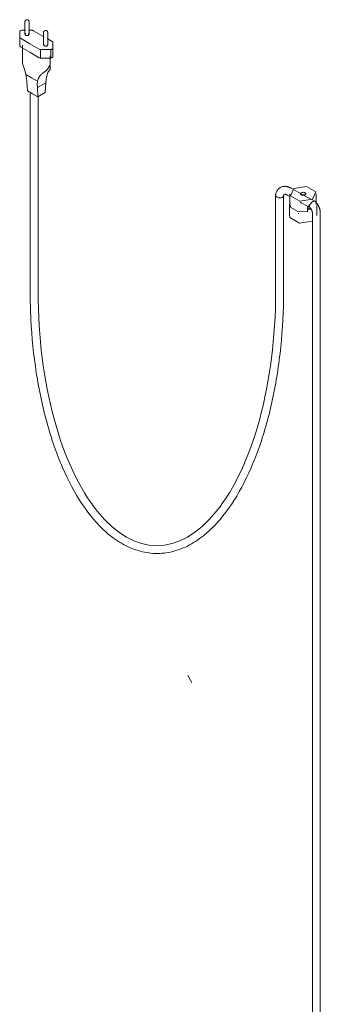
# Model space of a CAD drawing. Header units: millimetres. Extents: x 2216 to 4596, y 810 to 6843.
# Tile 6 of 9: x 2242 to 2470, y 4983 to 5729. Entities that reach past the tile are written whole.
import ezdxf

# ---------------------------------------------------------------- set-up
doc = ezdxf.new("R2010")
doc.units = ezdxf.units.MM
doc.layers.add('E-LITE-EQPM', color=7, linetype='Continuous', lineweight=20)

# ---------------------------------------------------------------- blocks, each defined once
blk = doc.blocks.new('68604_Lamp - 68604-45 SAMBA Black_yellow pendant lamp with plug _Plugged in Ceiling_-557170-00 Isometrico PDF')
at = {"layer": 'E-LITE-EQPM', "color": 251, "lineweight": 9, "true_color": 0x636466}
for p, q in [((2245.71, 5727.77), (2245.71, 5718.13)), ((2248.91, 5718.13), (2248.91, 5727.77)), ((2241.79, 5720.33), (2241.79, 5715.93)), ((2246.18, 5721.32), (2243.5, 5721.32)), ((2251.12, 5721.32), (2248.44, 5721.32)), ((2248.44, 5718.79), (2248.44, 5717.48)), ((2259.33, 5716.91), (2252.26, 5720.99)), ((2259.85, 5719.6), (2259.85, 5709.97)), ((2263.05, 5709.97), (2263.05, 5719.6)), ((2241.79, 5715.93), (2241.79, 5709.4)), ((2242.36, 5715.28), (2249.43, 5711.19)), ((2249.43, 5711.19), (2256.5, 5707.11)), ((2260.32, 5716.34), (2259.33, 5716.91)), ((2266.4, 5712.83), (2262.58, 5715.03)), ((2262.58, 5710.62), (2262.58, 5709.32)), ((2266.97, 5707.77), (2266.97, 5712.17)), ((2249.43, 5704.66), (2242.36, 5708.74)), ((2243.79, 5709.99), (2243.79, 5696.81)), ((2256.5, 5700.58), (2249.43, 5704.66)), ((2257.65, 5706.78), (2265.26, 5706.78)), ((2257.65, 5706.78), (2257.65, 5700.25)), ((2265.26, 5706.78), (2265.26, 5700.25)), ((2266.97, 5707.77), (2266.97, 5701.24)), ((2265.26, 5700.25), (2257.65, 5700.25)), ((2264.97, 5694.27), (2264.97, 5701.96)), ((2246.4, 5687.92), (2250.85, 5685.35)), ((2247.63, 5675.55), (2247.19, 5682.49)), ((2250.85, 5685.35), (2255.29, 5682.79)), ((2261.57, 5681.6), (2255.15, 5677.89)), ((2261.14, 5674.17), (2261.57, 5681.6)), ((2251.61, 5673.26), (2247.63, 5675.55)), ((2255.58, 5670.96), (2251.61, 5673.26)), ((2255.15, 5677.89), (2255.58, 5670.96)), ((2261.14, 5674.17), (2255.58, 5670.96)), ((2458, 5595.52), (2447.4, 5601.64)), ((2435.67, 5596.36), (2435.67, 5568.46)), ((2440.79, 5594.76), (2441.39, 5595.26)), ((2441.67, 5568.46), (2441.67, 5596.05)), ((2444.4, 5596.45), (2446.72, 5595.11)), ((2446.5, 5597.36), (2446.5, 5589.19)), ((2457.92, 5596.57), (2455.09, 5596.57)), ((2466.51, 5589.19), (2466.51, 5597.36)), ((2446.21, 5588.59), (2446.21, 5580.84)), ((2454.45, 5590.64), (2455, 5590.32)), ((2459.79, 5583.74), (2459.79, 5585.91)), ((2462, 5585.83), (2459.79, 5584.94)), ((2461.66, 5585.69), (2460.02, 5586.64)), ((2462.39, 5586.07), (2462, 5585.83)), ((2466.8, 5580.84), (2466.8, 5588.59)), ((2452.72, 5582.57), (2453.37, 5582.33)), ((2463.52, 5582.99), (2463.52, 5578.38)), ((2463.52, 5578.38), (2463.52, 4672.06)), ((2469.52, 5578.38), (2469.52, 5582.99)), ((2469.52, 4672.06), (2469.52, 5578.38)), ((2369.17, 5232.09), (2372.16, 5226.9)), ((2372.16, 5226.9), (2369.17, 5232.09))]:
    blk.add_line(p, q, dxfattribs=at)
at = {"layer": 'E-LITE-EQPM', "color": 251, "true_color": 0x636466}
for points in [[(2249.73, 5674.34), (2249.75, 5523.06)], [(2255.73, 5671.04), (2255.75, 5523.06)], [(2435.67, 5568.46), (2435.67, 5523.08)], [(2441.67, 5568.46), (2441.67, 5523.08)]]:
    blk.add_lwpolyline(points, dxfattribs=at)
at = {"layer": 'E-LITE-EQPM', "color": 251, "lineweight": 9, "true_color": 0x636466}
for points in [[(2245.71, 5727.77, 0), (2245.72, 5727.88, 0), (2245.73, 5727.99, 0), (2245.75, 5728.1, 0), (2245.77, 5728.2, 0), (2245.8, 5728.3, 0), (2245.84, 5728.39, 0), (2245.88, 5728.48, 0), (2245.92, 5728.56, 0), (2245.97, 5728.64, 0), (2246.02, 5728.71, 0), (2246.07, 5728.78, 0), (2246.12, 5728.84, 0), (2246.18, 5728.89, 0), (2246.23, 5728.94, 0), (2246.28, 5728.99, 0), (2246.33, 5729.03, 0), (2246.38, 5729.07, 0), (2246.43, 5729.1, 0), (2246.48, 5729.14, 0), (2246.51, 5729.15, 0)], [(2248.91, 5727.77, 0), (2248.91, 5727.88, 0), (2248.9, 5727.99, 0), (2248.88, 5728.1, 0), (2248.85, 5728.2, 0), (2248.82, 5728.3, 0), (2248.78, 5728.39, 0), (2248.74, 5728.48, 0), (2248.7, 5728.56, 0), (2248.65, 5728.64, 0), (2248.6, 5728.71, 0), (2248.55, 5728.78, 0), (2248.5, 5728.84, 0), (2248.45, 5728.89, 0), (2248.4, 5728.94, 0), (2248.34, 5728.99, 0), (2248.29, 5729.03, 0), (2248.24, 5729.07, 0), (2248.19, 5729.1, 0), (2248.14, 5729.14, 0), (2248.09, 5729.16, 0), (2248.05, 5729.19, 0), (2248, 5729.21, 0), (2247.96, 5729.23, 0), (2247.91, 5729.25, 0), (2247.87, 5729.27, 0), (2247.82, 5729.28, 0), (2247.78, 5729.3, 0), (2247.74, 5729.31, 0), (2247.7, 5729.32, 0), (2247.66, 5729.33, 0), (2247.62, 5729.34, 0), (2247.58, 5729.34, 0), (2247.55, 5729.35, 0), (2247.51, 5729.36, 0), (2247.47, 5729.36, 0), (2247.43, 5729.36, 0), (2247.4, 5729.37, 0), (2247.36, 5729.37, 0), (2247.32, 5729.37, 0), (2247.28, 5729.37, 0), (2247.25, 5729.37, 0), (2247.21, 5729.36, 0), (2247.17, 5729.36, 0), (2247.14, 5729.36, 0), (2247.1, 5729.35, 0), (2247.06, 5729.35, 0), (2247.02, 5729.34, 0), (2246.98, 5729.33, 0), (2246.94, 5729.32, 0), (2246.9, 5729.31, 0), (2246.86, 5729.3, 0), (2246.82, 5729.29, 0), (2246.78, 5729.28, 0), (2246.74, 5729.26, 0), (2246.69, 5729.24, 0), (2246.65, 5729.22, 0), (2246.6, 5729.2, 0), (2246.55, 5729.18, 0), (2246.51, 5729.15, 0)], [(2243.5, 5721.32, 0), (2243, 5721.24, 0), (2242.56, 5721.09, 0), (2242.19, 5720.88, 0), (2241.93, 5720.62, 0), (2241.79, 5720.33, 0)], [(2246.18, 5718.79, 0), (2246.18, 5717.48, 0), (2248.44, 5717.48, 0)], [(2252.26, 5720.99, 0), (2251.92, 5721.15, 0), (2251.54, 5721.26, 0), (2251.12, 5721.32, 0)], [(2259.85, 5719.6, 0), (2259.86, 5719.71, 0), (2259.87, 5719.82, 0), (2259.89, 5719.93, 0), (2259.91, 5720.03, 0), (2259.94, 5720.13, 0), (2259.98, 5720.23, 0), (2260.02, 5720.32, 0), (2260.07, 5720.4, 0), (2260.11, 5720.48, 0), (2260.16, 5720.55, 0), (2260.21, 5720.61, 0), (2260.27, 5720.67, 0), (2260.32, 5720.73, 0), (2260.37, 5720.78, 0), (2260.42, 5720.83, 0), (2260.47, 5720.87, 0), (2260.52, 5720.91, 0), (2260.57, 5720.94, 0), (2260.62, 5720.97, 0), (2260.65, 5720.99, 0)], [(2263.05, 5719.6, 0), (2263.05, 5719.71, 0), (2263.04, 5719.82, 0), (2263.02, 5719.93, 0), (2262.99, 5720.03, 0), (2262.96, 5720.13, 0), (2262.93, 5720.23, 0), (2262.89, 5720.32, 0), (2262.84, 5720.4, 0), (2262.79, 5720.48, 0), (2262.74, 5720.55, 0), (2262.69, 5720.61, 0), (2262.64, 5720.67, 0), (2262.59, 5720.73, 0), (2262.54, 5720.78, 0), (2262.49, 5720.83, 0), (2262.43, 5720.87, 0), (2262.38, 5720.91, 0), (2262.33, 5720.94, 0), (2262.28, 5720.97, 0), (2262.24, 5721, 0), (2262.19, 5721.02, 0), (2262.14, 5721.05, 0), (2262.1, 5721.07, 0), (2262.05, 5721.09, 0), (2262.01, 5721.1, 0), (2261.97, 5721.12, 0), (2261.93, 5721.13, 0), (2261.88, 5721.14, 0), (2261.84, 5721.15, 0), (2261.8, 5721.16, 0), (2261.76, 5721.17, 0), (2261.73, 5721.18, 0), (2261.69, 5721.19, 0), (2261.65, 5721.19, 0), (2261.61, 5721.2, 0), (2261.57, 5721.2, 0), (2261.54, 5721.2, 0), (2261.5, 5721.2, 0), (2261.46, 5721.2, 0), (2261.43, 5721.2, 0), (2261.39, 5721.2, 0), (2261.35, 5721.2, 0), (2261.32, 5721.2, 0), (2261.28, 5721.19, 0), (2261.24, 5721.19, 0), (2261.2, 5721.18, 0), (2261.16, 5721.18, 0), (2261.12, 5721.17, 0), (2261.08, 5721.16, 0), (2261.04, 5721.15, 0), (2261, 5721.14, 0), (2260.96, 5721.13, 0), (2260.92, 5721.11, 0), (2260.88, 5721.1, 0), (2260.83, 5721.08, 0), (2260.79, 5721.06, 0), (2260.74, 5721.04, 0), (2260.7, 5721.01, 0), (2260.65, 5720.99, 0)], [(2241.79, 5715.93, 0), (2241.9, 5715.69, 0), (2242.09, 5715.47, 0), (2242.36, 5715.28, 0)], [(2260.32, 5710.62, 0), (2260.32, 5709.32, 0), (2262.58, 5709.32, 0)], [(2266.97, 5712.17, 0), (2266.87, 5712.41, 0), (2266.67, 5712.63, 0), (2266.4, 5712.83, 0)], [(2242.36, 5708.74, 0), (2242.09, 5708.94, 0), (2241.9, 5709.16, 0), (2241.79, 5709.4, 0)], [(2256.5, 5707.11, 0), (2256.84, 5706.95, 0), (2257.23, 5706.84, 0), (2257.65, 5706.78, 0)], [(2265.26, 5706.78, 0), (2265.76, 5706.86, 0), (2266.21, 5707.01, 0), (2266.57, 5707.22, 0), (2266.83, 5707.48, 0), (2266.97, 5707.77, 0)], [(2243.79, 5696.81, 0), (2243.87, 5696.05, 0), (2244.07, 5695.3, 0), (2244.34, 5694.58, 0)], [(2257.65, 5700.25, 0), (2257.23, 5700.31, 0), (2256.84, 5700.42, 0), (2256.5, 5700.58, 0)], [(2266.97, 5701.24, 0), (2266.83, 5700.95, 0), (2266.57, 5700.69, 0), (2266.21, 5700.48, 0), (2265.76, 5700.33, 0), (2265.26, 5700.25, 0)], [(2244.34, 5694.58, 0), (2245.56, 5691.23, 0), (2246.4, 5687.92, 0)], [(2247.19, 5682.49, 0), (2246.97, 5685.12, 0), (2246.4, 5687.92, 0)], [(2257.36, 5687.06, 0), (2257.61, 5687.33, 0), (2257.9, 5687.62, 0), (2258.26, 5687.91, 0), (2258.66, 5688.22, 0)], [(2258.66, 5688.22, 0), (2259.01, 5688.47, 0), (2259.37, 5688.71, 0)], [(2259.37, 5688.71, 0), (2261.33, 5690.24, 0), (2262.89, 5691.92, 0), (2264.01, 5693.71, 0)], [(2264.43, 5691.15, 0), (2263.2, 5689.22, 0), (2262.36, 5686.87, 0)], [(2264.01, 5693.71, 0), (2264.16, 5694.03, 0), (2264.34, 5694.36, 0), (2264.54, 5694.69, 0), (2264.81, 5694.85, 0), (2264.91, 5694.69, 0), (2264.96, 5694.49, 0), (2264.97, 5694.27, 0)], [(2264.97, 5691.86, 0), (2264.89, 5691.72, 0), (2264.7, 5691.47, 0), (2264.43, 5691.15, 0)], [(2264.97, 5694.27, 0), (2264.97, 5693.12, 0), (2264.97, 5692.34, 0), (2264.97, 5691.95, 0)], [(2264.97, 5691.95, 0), (2264.97, 5691.91, 0), (2264.97, 5691.86, 0)], [(2255.29, 5682.79, 0), (2255.05, 5680.46, 0), (2255.15, 5677.89, 0)], [(2255.29, 5682.79, 0), (2256.13, 5685.13, 0), (2257.36, 5687.06, 0)], [(2261.57, 5681.6, 0), (2261.8, 5684.36, 0), (2262.36, 5686.87, 0)], [(2439.2, 5602.16, 0), (2438.83, 5601.92, 0), (2438.46, 5601.66, 0), (2438.12, 5601.37, 0), (2437.8, 5601.06, 0), (2437.5, 5600.74, 0), (2437.22, 5600.4, 0), (2436.97, 5600.04, 0), (2436.74, 5599.67, 0), (2436.53, 5599.28, 0), (2436.35, 5598.89, 0), (2436.18, 5598.49, 0), (2436.04, 5598.08, 0), (2435.92, 5597.67, 0), (2435.81, 5597.25, 0), (2435.73, 5596.82, 0), (2435.68, 5596.53, 0)], [(2439.2, 5602.16, 0), (2439.6, 5602.37, 0), (2440.01, 5602.55, 0), (2440.43, 5602.7, 0), (2440.85, 5602.83, 0), (2441.29, 5602.92, 0), (2441.72, 5602.99, 0), (2442.16, 5603.03, 0), (2442.59, 5603.05, 0), (2443.03, 5603.03, 0), (2443.46, 5603, 0), (2443.89, 5602.94, 0), (2444.32, 5602.86, 0), (2444.74, 5602.76, 0), (2445.15, 5602.64, 0), (2445.56, 5602.5, 0), (2445.97, 5602.35, 0), (2446.37, 5602.17, 0), (2446.76, 5601.98, 0), (2447.15, 5601.78, 0), (2447.4, 5601.64, 0)], [(2449.43, 5601.44, 0), (2446.84, 5595.86, 0), (2453.91, 5591.78, 0), (2463.58, 5593.27, 0)], [(2463.58, 5593.27, 0), (2466.17, 5598.85, 0), (2459.09, 5602.93, 0), (2449.43, 5601.44, 0)], [(2455.09, 5598.17, 0), (2455.5, 5598.36, 0), (2455.99, 5598.47, 0), (2456.5, 5598.51, 0), (2457.02, 5598.47, 0), (2457.51, 5598.36, 0), (2457.92, 5598.17, 0), (2458.24, 5597.93, 0), (2458.44, 5597.66, 0), (2458.51, 5597.36, 0), (2458.44, 5597.06, 0), (2458.24, 5596.78, 0), (2457.92, 5596.54, 0)], [(2435.95, 5597.13, 0), (2435.68, 5596.52, 0), (2435.77, 5595.87, 0), (2436.21, 5595.25, 0), (2436.95, 5594.76, 0), (2437.89, 5594.43, 0), (2438.93, 5594.31, 0), (2439.93, 5594.43, 0), (2440.79, 5594.76, 0)], [(2442.2, 5596.96, 0), (2442.18, 5596.94, 0), (2442.15, 5596.92, 0), (2442.12, 5596.9, 0), (2442.09, 5596.87, 0), (2442.05, 5596.83, 0), (2442.01, 5596.78, 0), (2441.97, 5596.72, 0), (2441.93, 5596.65, 0), (2441.88, 5596.57, 0), (2441.84, 5596.47, 0), (2441.79, 5596.36, 0), (2441.75, 5596.23, 0), (2441.71, 5596.09, 0), (2441.67, 5595.94, 0), (2441.64, 5595.82, 0)], [(2442.2, 5596.96, 0), (2442.23, 5596.98, 0), (2442.26, 5596.99, 0), (2442.3, 5597, 0), (2442.34, 5597.02, 0), (2442.39, 5597.03, 0), (2442.46, 5597.04, 0), (2442.53, 5597.04, 0), (2442.61, 5597.05, 0), (2442.7, 5597.04, 0), (2442.81, 5597.03, 0), (2442.93, 5597.02, 0), (2443.06, 5596.99, 0), (2443.21, 5596.96, 0), (2443.36, 5596.91, 0), (2443.53, 5596.86, 0), (2443.7, 5596.79, 0), (2443.88, 5596.71, 0), (2444.07, 5596.62, 0), (2444.27, 5596.52, 0), (2444.4, 5596.45, 0)], [(2454.21, 5590.96, 0), (2456.44, 5589.87, 0), (2460.2, 5587.84, 0), (2461.83, 5586.91, 0)], [(2457.92, 5596.54, 0), (2457.51, 5596.35, 0), (2457.02, 5596.24, 0), (2456.5, 5596.2, 0), (2455.99, 5596.24, 0), (2455.5, 5596.35, 0), (2455.09, 5596.54, 0), (2454.77, 5596.78, 0), (2454.57, 5597.06, 0), (2454.5, 5597.36, 0), (2454.57, 5597.66, 0), (2454.77, 5597.93, 0), (2455.09, 5598.17, 0)], [(2455.23, 5597.15, 0), (2459.19, 5595.2, 0), (2463.14, 5593.07, 0), (2465.34, 5591.8, 0)], [(2463.93, 5591.61, 0), (2463.18, 5591.05, 0), (2462.49, 5590.28, 0), (2461.93, 5589.4, 0), (2461.58, 5588.52, 0), (2461.46, 5587.75, 0), (2461.58, 5587.17, 0)], [(2465.62, 5591.53, 0), (2465.23, 5591.86, 0), (2464.64, 5591.89, 0), (2463.93, 5591.61, 0)], [(2469.52, 5582.99, 0), (2469.52, 5583.29, 0), (2469.5, 5583.59, 0), (2469.48, 5583.89, 0), (2469.44, 5584.19, 0), (2469.4, 5584.49, 0), (2469.35, 5584.79, 0), (2469.29, 5585.08, 0), (2469.22, 5585.38, 0), (2469.14, 5585.67, 0), (2469.06, 5585.97, 0), (2468.96, 5586.26, 0), (2468.86, 5586.55, 0), (2468.76, 5586.84, 0), (2468.64, 5587.13, 0), (2468.52, 5587.41, 0), (2468.39, 5587.69, 0), (2468.26, 5587.97, 0), (2468.11, 5588.25, 0), (2467.97, 5588.52, 0), (2467.81, 5588.79, 0), (2467.65, 5589.06, 0), (2467.48, 5589.32, 0), (2467.31, 5589.58, 0), (2467.13, 5589.83, 0), (2466.95, 5590.08, 0), (2466.76, 5590.33, 0), (2466.56, 5590.56, 0), (2466.36, 5590.8, 0), (2466.16, 5591.03, 0), (2465.95, 5591.25, 0), (2465.73, 5591.46, 0), (2465.51, 5591.67, 0), (2465.47, 5591.71, 0)], [(2446.21, 5588.59, 0), (2446.22, 5588.86, 0), (2446.25, 5589.12, 0), (2446.29, 5589.37, 0), (2446.35, 5589.63, 0), (2446.43, 5589.88, 0), (2446.53, 5590.13, 0), (2446.65, 5590.38, 0), (2446.77, 5590.62, 0)], [(2459.79, 5583.74, 0), (2452.57, 5583.88, 0), (2447.32, 5586.9, 0), (2446.5, 5589.21, 0)], [(2459.79, 5585.91, 0), (2459.91, 5586.73, 0), (2460.24, 5587.56, 0), (2460.75, 5588.35, 0), (2461.23, 5588.93, 0)], [(2463.52, 5582.99, 0), (2463.52, 5583.08, 0), (2463.52, 5583.19, 0), (2463.51, 5583.3, 0), (2463.49, 5583.42, 0), (2463.47, 5583.54, 0), (2463.45, 5583.67, 0), (2463.42, 5583.81, 0), (2463.39, 5583.95, 0), (2463.36, 5584.09, 0), (2463.31, 5584.23, 0), (2463.27, 5584.38, 0), (2463.21, 5584.53, 0), (2463.16, 5584.68, 0), (2463.1, 5584.84, 0), (2463.03, 5584.99, 0), (2462.96, 5585.14, 0), (2462.89, 5585.3, 0), (2462.81, 5585.45, 0), (2462.73, 5585.6, 0), (2462.64, 5585.75, 0), (2462.55, 5585.9, 0), (2462.46, 5586.04, 0), (2462.37, 5586.18, 0), (2462.27, 5586.32, 0), (2462.17, 5586.46, 0), (2462.07, 5586.59, 0), (2461.96, 5586.71, 0), (2461.86, 5586.83, 0), (2461.76, 5586.95, 0), (2461.69, 5587.02, 0)], [(2446.25, 5581.36, 0), (2446.56, 5579.3, 0), (2453.84, 5575.1, 0), (2463.55, 5576.51, 0)]]:
    blk.add_polyline3d(points, dxfattribs=at)
at = {"layer": 'E-LITE-EQPM', "color": 251, "true_color": 0x636466}
blk.add_ellipse((2345.71, 5523.07), major_axis=(0.03, -192.36), ratio=0.467673, start_param=4.712389, end_param=7.853982, dxfattribs=at)
blk.add_open_spline([(2249.75, 5523.06), (2249.75, 5516.15), (2249.92, 5509.24), (2250.96, 5488.54), (2252.34, 5474.88), (2256.44, 5448.45), (2259.15, 5435.68), (2265.8, 5411.61), (2269.74, 5400.31), (2278.7, 5379.64), (2283.71, 5370.27), (2294.68, 5353.88), (2300.63, 5346.85), (2310.8, 5337.75), (2314.77, 5334.81), (2322.95, 5330.01), (2327.17, 5328.14), (2335.77, 5325.55), (2340.16, 5324.83), (2348.96, 5324.62), (2353.36, 5325.12), (2362.02, 5327.29), (2366.28, 5328.97), (2374.54, 5333.39), (2378.55, 5336.14), (2386.29, 5342.63), (2390.02, 5346.37), (2399.52, 5357.52), (2405.02, 5365.73), (2415.01, 5384.31), (2419.51, 5394.67), (2427.35, 5417.11), (2430.7, 5429.18), (2436.11, 5454.51), (2438.18, 5467.78), (2440.95, 5494.91), (2441.66, 5508.79), (2441.67, 5522.81), (2441.67, 5522.95), (2441.67, 5523.08)], degree=3, knots=[4.712389, 4.712389, 4.712389, 4.712389, 4.818615, 4.818615, 5.032219, 5.032219, 5.245822, 5.245822, 5.459425, 5.459425, 5.673029, 5.673029, 5.886632, 5.886632, 6.014989, 6.014989, 6.143346, 6.143346, 6.271703, 6.271703, 6.40006, 6.40006, 6.528418, 6.528418, 6.656775, 6.656775, 6.785132, 6.785132, 6.998477, 6.998477, 7.211821, 7.211821, 7.425166, 7.425166, 7.638511, 7.638511, 7.851856, 7.851856, 7.853982, 7.853982, 7.853982, 7.853982], dxfattribs=at)

msp = doc.modelspace()

# ---------------------------------------------------------------- block references
at = {"layer": 'E-LITE-EQPM', "color": 254, "lineweight": 9, "true_color": 0xd4d4d4}
msp.add_blockref('68604_Lamp - 68604-45 SAMBA Black_yellow pendant lamp with plug _Plugged in Ceiling_-557170-00 Isometrico PDF', (0, 0), dxfattribs=at)

doc.saveas('drawing.dxf')
